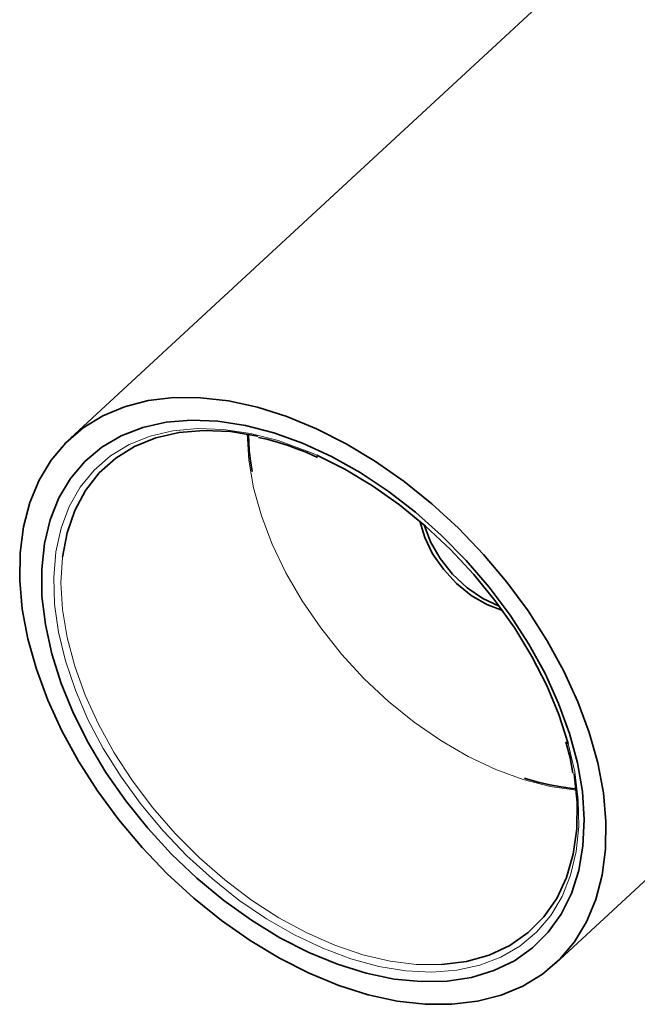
# Model space of a CAD drawing. Extents: x 50 to 2342, y 84 to 1570.
# Tile 20 of 23: x 1953 to 2051, y 705 to 861. Entities that reach past the tile are written whole.
import ezdxf

# ---------------------------------------------------------------- set-up
doc = ezdxf.new("R2010")
doc.units = 0
doc.header["$MEASUREMENT"] = 0
doc.layers.add('Livello 1', color=7, linetype='Continuous', lineweight=0)

msp = doc.modelspace()

# ---------------------------------------------------------------- linework, layer by layer
at = {"layer": 'Livello 1', "color": 18, "lineweight": 35, "true_color": 0x000000}
for points in [[(2127.94, 948.51), (2127.94, 948.51), (1961.26, 794.48), (1961.26, 794.48)], [(2038.22, 711.21), (2038.22, 711.21), (2204.9, 865.24), (2204.9, 865.24)]]:
    msp.add_open_spline(points, degree=3, dxfattribs=at)
for points, knots in [([(1953.23, 771.97), (1953.23, 771.97), (1953.29, 776.35), (1953.29, 776.35), (1953.29, 776.35), (1953.82, 780.48), (1953.82, 780.48), (1953.82, 780.48), (1954.83, 784.33), (1954.83, 784.33), (1954.83, 784.33), (1956.3, 787.85), (1956.3, 787.85), (1956.3, 787.85), (1958.21, 791.02), (1958.21, 791.02), (1958.21, 791.02), (1960.55, 793.8), (1960.55, 793.8), (1960.55, 793.8), (1963.29, 796.15), (1963.29, 796.15), (1963.29, 796.15), (1966.41, 798.06), (1966.41, 798.06), (1966.41, 798.06), (1969.87, 799.51), (1969.87, 799.51), (1969.87, 799.51), (1973.63, 800.47), (1973.63, 800.47), (1973.63, 800.47), (1977.67, 800.95), (1977.67, 800.95), (1977.67, 800.95), (1981.92, 800.94), (1981.92, 800.94), (1981.92, 800.94), (1986.37, 800.43), (1986.37, 800.43), (1986.37, 800.43), (1990.95, 799.43), (1990.95, 799.43), (1990.95, 799.43), (1995.61, 797.96), (1995.61, 797.96), (1995.61, 797.96), (2000.33, 796.02), (2000.33, 796.02), (2000.33, 796.02), (2005.03, 793.64), (2005.03, 793.64), (2005.03, 793.64), (2009.68, 790.84), (2009.68, 790.84), (2009.68, 790.84), (2014.23, 787.65), (2014.23, 787.65), (2014.23, 787.65), (2018.63, 784.11), (2018.63, 784.11), (2018.63, 784.11), (2022.84, 780.24), (2022.84, 780.24), (2022.84, 780.24), (2026.81, 776.09), (2026.81, 776.09), (2026.81, 776.09), (2030.5, 771.7), (2030.5, 771.7), (2030.5, 771.7), (2033.88, 767.12), (2033.88, 767.12), (2033.88, 767.12), (2036.9, 762.4), (2036.9, 762.4), (2036.9, 762.4), (2039.55, 757.57), (2039.55, 757.57), (2039.55, 757.57), (2041.78, 752.7), (2041.78, 752.7), (2041.78, 752.7), (2043.59, 747.83), (2043.59, 747.83), (2043.59, 747.83), (2044.94, 743.01), (2044.94, 743.01), (2044.94, 743.01), (2045.83, 738.29), (2045.83, 738.29), (2045.83, 738.29), (2046.25, 733.72), (2046.25, 733.72), (2046.25, 733.72), (2046.19, 729.34), (2046.19, 729.34), (2046.19, 729.34), (2045.66, 725.21), (2045.66, 725.21), (2045.66, 725.21), (2044.65, 721.36), (2044.65, 721.36), (2044.65, 721.36), (2043.18, 717.84), (2043.18, 717.84), (2043.18, 717.84), (2041.27, 714.67), (2041.27, 714.67), (2041.27, 714.67), (2038.93, 711.9), (2038.93, 711.9), (2038.93, 711.9), (2036.18, 709.54), (2036.18, 709.54), (2036.18, 709.54), (2033.07, 707.63), (2033.07, 707.63), (2033.07, 707.63), (2029.61, 706.18), (2029.61, 706.18), (2029.61, 706.18), (2025.85, 705.22), (2025.85, 705.22), (2025.85, 705.22), (2021.81, 704.74), (2021.81, 704.74), (2021.81, 704.74), (2017.55, 704.75), (2017.55, 704.75), (2017.55, 704.75), (2013.11, 705.26), (2013.11, 705.26), (2013.11, 705.26), (2008.53, 706.26), (2008.53, 706.26), (2008.53, 706.26), (2003.86, 707.73), (2003.86, 707.73), (2003.86, 707.73), (1999.15, 709.67), (1999.15, 709.67), (1999.15, 709.67), (1994.45, 712.05), (1994.45, 712.05), (1994.45, 712.05), (1989.8, 714.85), (1989.8, 714.85), (1989.8, 714.85), (1985.25, 718.04), (1985.25, 718.04), (1985.25, 718.04), (1980.85, 721.59), (1980.85, 721.59), (1980.85, 721.59), (1976.64, 725.45), (1976.64, 725.45), (1976.64, 725.45), (1972.67, 729.6), (1972.67, 729.6), (1972.67, 729.6), (1968.98, 733.99), (1968.98, 733.99), (1968.98, 733.99), (1965.6, 738.57), (1965.6, 738.57), (1965.6, 738.57), (1962.57, 743.3), (1962.57, 743.3), (1962.57, 743.3), (1959.93, 748.12), (1959.93, 748.12), (1959.93, 748.12), (1957.69, 752.99), (1957.69, 752.99), (1957.69, 752.99), (1955.89, 757.87), (1955.89, 757.87), (1955.89, 757.87), (1954.53, 762.69), (1954.53, 762.69), (1954.53, 762.69), (1953.64, 767.41), (1953.64, 767.41), (1953.64, 767.41), (1953.23, 771.97), (1953.23, 771.97)], [0, 0, 0, 0, 1, 1, 1, 2, 2, 2, 3, 3, 3, 4, 4, 4, 5, 5, 5, 6, 6, 6, 7, 7, 7, 8, 8, 8, 9, 9, 9, 10, 10, 10, 11, 11, 11, 12, 12, 12, 13, 13, 13, 14, 14, 14, 15, 15, 15, 16, 16, 16, 17, 17, 17, 18, 18, 18, 19, 19, 19, 20, 20, 20, 21, 21, 21, 22, 22, 22, 23, 23, 23, 24, 24, 24, 25, 25, 25, 26, 26, 26, 27, 27, 27, 28, 28, 28, 29, 29, 29, 30, 30, 30, 31, 31, 31, 32, 32, 32, 33, 33, 33, 34, 34, 34, 35, 35, 35, 36, 36, 36, 37, 37, 37, 38, 38, 38, 39, 39, 39, 40, 40, 40, 41, 41, 41, 42, 42, 42, 43, 43, 43, 44, 44, 44, 45, 45, 45, 46, 46, 46, 47, 47, 47, 48, 48, 48, 49, 49, 49, 50, 50, 50, 51, 51, 51, 52, 52, 52, 53, 53, 53, 54, 54, 54, 55, 55, 55, 56, 56, 56, 57, 57, 57, 58, 58, 58, 59, 59, 59, 60, 60, 60, 61, 61, 61, 62, 62, 62, 62]), ([(1998.1, 793.73), (1998.1, 793.73), (1993.54, 795.38), (1993.54, 795.38), (1993.54, 795.38), (1989.04, 796.55), (1989.04, 796.55), (1989.04, 796.55), (1984.67, 797.22), (1984.67, 797.22), (1984.67, 797.22), (1980.47, 797.39), (1980.47, 797.39), (1980.47, 797.39), (1976.49, 797.05), (1976.49, 797.05), (1976.49, 797.05), (1972.77, 796.22), (1972.77, 796.22), (1972.77, 796.22), (1969.35, 794.89), (1969.35, 794.89), (1969.35, 794.89), (1966.28, 793.09), (1966.28, 793.09), (1966.28, 793.09), (1963.59, 790.83), (1963.59, 790.83), (1963.59, 790.83), (1961.31, 788.14), (1961.31, 788.14), (1961.31, 788.14), (1959.46, 785.04), (1959.46, 785.04), (1959.46, 785.04), (1958.07, 781.59), (1958.07, 781.59), (1958.07, 781.59), (1957.16, 777.81), (1957.16, 777.81), (1957.16, 777.81), (1956.72, 773.75), (1956.72, 773.75), (1956.72, 773.75), (1956.77, 769.45), (1956.77, 769.45), (1956.77, 769.45), (1957.31, 764.96), (1957.31, 764.96), (1957.31, 764.96), (1958.33, 760.33), (1958.33, 760.33), (1958.33, 760.33), (1959.82, 755.62), (1959.82, 755.62), (1959.82, 755.62), (1961.76, 750.88), (1961.76, 750.88), (1961.76, 750.88), (1964.13, 746.16), (1964.13, 746.16), (1964.13, 746.16), (1966.91, 741.52), (1966.91, 741.52), (1966.91, 741.52), (1970.06, 737), (1970.06, 737), (1970.06, 737), (1973.54, 732.66), (1973.54, 732.66), (1973.54, 732.66), (1977.32, 728.56), (1977.32, 728.56), (1977.32, 728.56), (1981.35, 724.72), (1981.35, 724.72), (1981.35, 724.72), (1985.6, 721.21), (1985.6, 721.21), (1985.6, 721.21), (1990, 718.06), (1990, 718.06), (1990, 718.06), (1994.51, 715.3), (1994.51, 715.3), (1994.51, 715.3), (1999.09, 712.96), (1999.09, 712.96), (1999.09, 712.96), (2003.66, 711.08), (2003.66, 711.08), (2003.66, 711.08), (2008.2, 709.67), (2008.2, 709.67), (2008.2, 709.67), (2012.64, 708.75), (2012.64, 708.75), (2012.64, 708.75), (2016.93, 708.33), (2016.93, 708.33), (2016.93, 708.33), (2021.03, 708.41), (2021.03, 708.41), (2021.03, 708.41), (2024.89, 708.99), (2024.89, 708.99), (2024.89, 708.99), (2028.46, 710.08), (2028.46, 710.08), (2028.46, 710.08), (2031.71, 711.65), (2031.71, 711.65), (2031.71, 711.65), (2034.59, 713.68), (2034.59, 713.68), (2034.59, 713.68), (2037.08, 716.16), (2037.08, 716.16), (2037.08, 716.16), (2039.15, 719.05), (2039.15, 719.05), (2039.15, 719.05), (2040.77, 722.33), (2040.77, 722.33), (2040.77, 722.33), (2041.92, 725.96), (2041.92, 725.96), (2041.92, 725.96), (2042.6, 729.88), (2042.6, 729.88), (2042.6, 729.88), (2042.79, 734.07), (2042.79, 734.07), (2042.79, 734.07), (2042.5, 738.47), (2042.5, 738.47), (2042.5, 738.47), (2041.71, 743.03), (2041.71, 743.03), (2041.71, 743.03), (2040.46, 747.71), (2040.46, 747.71), (2040.46, 747.71), (2038.74, 752.44), (2038.74, 752.44), (2038.74, 752.44), (2036.58, 757.18), (2036.58, 757.18), (2036.58, 757.18), (2034, 761.87), (2034, 761.87), (2034, 761.87), (2031.04, 766.45), (2031.04, 766.45), (2031.04, 766.45), (2027.72, 770.89), (2027.72, 770.89), (2027.72, 770.89), (2024.08, 775.11), (2024.08, 775.11), (2024.08, 775.11), (2020.17, 779.09), (2020.17, 779.09), (2020.17, 779.09), (2016.03, 782.77), (2016.03, 782.77), (2016.03, 782.77), (2011.7, 786.11), (2011.7, 786.11), (2011.7, 786.11), (2007.23, 789.07), (2007.23, 789.07), (2007.23, 789.07), (2002.68, 791.62), (2002.68, 791.62), (2002.68, 791.62), (1998.1, 793.73), (1998.1, 793.73)], [0, 0, 0, 0, 1, 1, 1, 2, 2, 2, 3, 3, 3, 4, 4, 4, 5, 5, 5, 6, 6, 6, 7, 7, 7, 8, 8, 8, 9, 9, 9, 10, 10, 10, 11, 11, 11, 12, 12, 12, 13, 13, 13, 14, 14, 14, 15, 15, 15, 16, 16, 16, 17, 17, 17, 18, 18, 18, 19, 19, 19, 20, 20, 20, 21, 21, 21, 22, 22, 22, 23, 23, 23, 24, 24, 24, 25, 25, 25, 26, 26, 26, 27, 27, 27, 28, 28, 28, 29, 29, 29, 30, 30, 30, 31, 31, 31, 32, 32, 32, 33, 33, 33, 34, 34, 34, 35, 35, 35, 36, 36, 36, 37, 37, 37, 38, 38, 38, 39, 39, 39, 40, 40, 40, 41, 41, 41, 42, 42, 42, 43, 43, 43, 44, 44, 44, 45, 45, 45, 46, 46, 46, 47, 47, 47, 48, 48, 48, 49, 49, 49, 50, 50, 50, 51, 51, 51, 52, 52, 52, 53, 53, 53, 54, 54, 54, 55, 55, 55, 56, 56, 56, 57, 57, 57, 58, 58, 58, 59, 59, 59, 59]), ([(1991.03, 794.86), (1991.03, 794.86), (1986.66, 795.57), (1986.66, 795.57), (1986.66, 795.57), (1982.47, 795.76), (1982.47, 795.76), (1982.47, 795.76), (1978.51, 795.43), (1978.51, 795.43), (1978.51, 795.43), (1974.82, 794.57), (1974.82, 794.57), (1974.82, 794.57), (1971.46, 793.2), (1971.46, 793.2), (1971.46, 793.2), (1968.46, 791.34), (1968.46, 791.34), (1968.46, 791.34), (1965.85, 789.01), (1965.85, 789.01), (1965.85, 789.01), (1963.68, 786.23), (1963.68, 786.23), (1963.68, 786.23), (1961.97, 783.05), (1961.97, 783.05), (1961.97, 783.05), (1960.74, 779.51), (1960.74, 779.51), (1960.74, 779.51), (1960, 775.64), (1960, 775.64)], [0, 0, 0, 0, 1, 1, 1, 2, 2, 2, 3, 3, 3, 4, 4, 4, 5, 5, 5, 6, 6, 6, 7, 7, 7, 8, 8, 8, 9, 9, 9, 10, 10, 10, 11, 11, 11, 11]), ([(1990.11, 789.24), (1990.11, 789.24), (1989.84, 790.95), (1989.84, 790.95), (1989.84, 790.95), (1989.66, 792.62), (1989.66, 792.62), (1989.66, 792.62), (1989.53, 795.05), (1989.53, 795.05)], [0, 0, 0, 0, 1, 1, 1, 2, 2, 2, 3, 3, 3, 3]), ([(1991.12, 794.64), (1991.12, 794.64), (1992.42, 794.34), (1992.42, 794.34), (1992.42, 794.34), (1993.74, 793.99), (1993.74, 793.99), (1993.74, 793.99), (1995.67, 793.39), (1995.67, 793.39), (1995.67, 793.39), (1997.61, 792.69), (1997.61, 792.69), (1997.61, 792.69), (1998.24, 792.44), (1998.24, 792.44), (1998.24, 792.44), (1998.87, 792.19), (1998.87, 792.19)], [0, 0, 0, 0, 1, 1, 1, 2, 2, 2, 3, 3, 3, 4, 4, 4, 5, 5, 5, 6, 6, 6, 6]), ([(1998.87, 792.19), (1998.87, 792.19), (1999.68, 791.83), (1999.68, 791.83), (1999.68, 791.83), (2000.49, 791.48), (2000.49, 791.48)], [0, 0, 0, 0, 1, 1, 1, 2, 2, 2, 2]), ([(2000.39, 791.8), (2000.39, 791.8), (2004.83, 789.59), (2004.83, 789.59), (2004.83, 789.59), (2009.21, 786.96), (2009.21, 786.96), (2009.21, 786.96), (2013.5, 783.94), (2013.5, 783.94), (2013.5, 783.94), (2017.64, 780.57), (2017.64, 780.57), (2017.64, 780.57), (2021.57, 776.88), (2021.57, 776.88), (2021.57, 776.88), (2025.27, 772.92), (2025.27, 772.92), (2025.27, 772.92), (2028.68, 768.73), (2028.68, 768.73), (2028.68, 768.73), (2031.77, 764.37), (2031.77, 764.37), (2031.77, 764.37), (2034.5, 759.88), (2034.5, 759.88), (2034.5, 759.88), (2036.84, 755.3), (2036.84, 755.3), (2036.84, 755.3), (2038.76, 750.7), (2038.76, 750.7), (2038.76, 750.7), (2040.25, 746.12), (2040.25, 746.12)], [0, 0, 0, 0, 1, 1, 1, 2, 2, 2, 3, 3, 3, 4, 4, 4, 5, 5, 5, 6, 6, 6, 7, 7, 7, 8, 8, 8, 9, 9, 9, 10, 10, 10, 11, 11, 11, 12, 12, 12, 12]), ([(2029.84, 767.17), (2029.84, 767.17), (2027.34, 768.12), (2027.34, 768.12), (2027.34, 768.12), (2024.86, 769.59), (2024.86, 769.59), (2024.86, 769.59), (2022.53, 771.48), (2022.53, 771.48), (2022.53, 771.48), (2020.46, 773.72), (2020.46, 773.72), (2020.46, 773.72), (2018.75, 776.19), (2018.75, 776.19), (2018.75, 776.19), (2017.49, 778.78), (2017.49, 778.78), (2017.49, 778.78), (2016.73, 781.34), (2016.73, 781.34)], [0, 0, 0, 0, 1, 1, 1, 2, 2, 2, 3, 3, 3, 4, 4, 4, 5, 5, 5, 6, 6, 6, 7, 7, 7, 7]), ([(2017.4, 780.77), (2017.4, 780.77), (2018.4, 778.08), (2018.4, 778.08), (2018.4, 778.08), (2019.92, 775.43), (2019.92, 775.43), (2019.92, 775.43), (2021.89, 772.97), (2021.89, 772.97), (2021.89, 772.97), (2024.2, 770.81), (2024.2, 770.81), (2024.2, 770.81), (2026.72, 769.09), (2026.72, 769.09), (2026.72, 769.09), (2029.32, 767.89), (2029.32, 767.89)], [0, 0, 0, 0, 1, 1, 1, 2, 2, 2, 3, 3, 3, 4, 4, 4, 5, 5, 5, 6, 6, 6, 6]), ([(2039.88, 746.34), (2039.88, 746.34), (2040.54, 743.83), (2040.54, 743.83), (2040.54, 743.83), (2040.98, 741.38), (2040.98, 741.38)], [0, 0, 0, 0, 1, 1, 1, 2, 2, 2, 2]), ([(2020.21, 711.03), (2020.21, 711.03), (2024.12, 711.53), (2024.12, 711.53), (2024.12, 711.53), (2027.74, 712.55), (2027.74, 712.55), (2027.74, 712.55), (2031.01, 714.08), (2031.01, 714.08), (2031.01, 714.08), (2033.91, 716.11), (2033.91, 716.11), (2033.91, 716.11), (2036.39, 718.6), (2036.39, 718.6), (2036.39, 718.6), (2038.43, 721.53), (2038.43, 721.53), (2038.43, 721.53), (2039.99, 724.86), (2039.99, 724.86), (2039.99, 724.86), (2041.06, 728.55), (2041.06, 728.55), (2041.06, 728.55), (2041.62, 732.55), (2041.62, 732.55), (2041.62, 732.55), (2041.67, 736.8), (2041.67, 736.8), (2041.67, 736.8), (2041.21, 741.27), (2041.21, 741.27)], [0, 0, 0, 0, 1, 1, 1, 2, 2, 2, 3, 3, 3, 4, 4, 4, 5, 5, 5, 6, 6, 6, 7, 7, 7, 8, 8, 8, 9, 9, 9, 10, 10, 10, 11, 11, 11, 11]), ([(2041.35, 738.91), (2041.35, 738.91), (2040.93, 738.96), (2040.93, 738.96), (2040.93, 738.96), (2039.14, 739.22), (2039.14, 739.22), (2039.14, 739.22), (2037.34, 739.54), (2037.34, 739.54), (2037.34, 739.54), (2035.51, 739.95), (2035.51, 739.95), (2035.51, 739.95), (2033.65, 740.5), (2033.65, 740.5), (2033.65, 740.5), (2033.49, 740.56), (2033.49, 740.56), (2033.49, 740.56), (2033.33, 740.61), (2033.33, 740.61)], [0, 0, 0, 0, 1, 1, 1, 2, 2, 2, 3, 3, 3, 4, 4, 4, 5, 5, 5, 6, 6, 6, 7, 7, 7, 7])]:
    msp.add_open_spline(points, degree=3, knots=knots, dxfattribs=at)
at = {"layer": 'Livello 1', "color": 18, "lineweight": 18, "true_color": 0x000000}
for points, knots in [([(2040.25, 746.12), (2040.25, 746.12), (2041.29, 741.58), (2041.29, 741.58), (2041.29, 741.58), (2041.85, 737.17), (2041.85, 737.17), (2041.85, 737.17), (2041.93, 732.94), (2041.93, 732.94), (2041.93, 732.94), (2041.53, 728.95), (2041.53, 728.95), (2041.53, 728.95), (2040.64, 725.23), (2040.64, 725.23), (2040.64, 725.23), (2039.29, 721.84), (2039.29, 721.84), (2039.29, 721.84), (2037.48, 718.81), (2037.48, 718.81), (2037.48, 718.81), (2035.24, 716.17), (2035.24, 716.17), (2035.24, 716.17), (2032.6, 713.97), (2032.6, 713.97), (2032.6, 713.97), (2029.58, 712.21), (2029.58, 712.21), (2029.58, 712.21), (2026.22, 710.93), (2026.22, 710.93), (2026.22, 710.93), (2022.56, 710.14), (2022.56, 710.14), (2022.56, 710.14), (2018.64, 709.85), (2018.64, 709.85), (2018.64, 709.85), (2014.5, 710.05), (2014.5, 710.05), (2014.5, 710.05), (2010.2, 710.76), (2010.2, 710.76), (2010.2, 710.76), (2005.79, 711.95), (2005.79, 711.95), (2005.79, 711.95), (2001.31, 713.63), (2001.31, 713.63), (2001.31, 713.63), (1996.82, 715.76), (1996.82, 715.76), (1996.82, 715.76), (1992.37, 718.32), (1992.37, 718.32), (1992.37, 718.32), (1988.01, 721.28), (1988.01, 721.28), (1988.01, 721.28), (1983.8, 724.62), (1983.8, 724.62), (1983.8, 724.62), (1979.77, 728.28), (1979.77, 728.28), (1979.77, 728.28), (1975.99, 732.23), (1975.99, 732.23), (1975.99, 732.23), (1972.49, 736.42), (1972.49, 736.42), (1972.49, 736.42), (1969.31, 740.8), (1969.31, 740.8), (1969.31, 740.8), (1966.49, 745.32), (1966.49, 745.32), (1966.49, 745.32), (1964.06, 749.93), (1964.06, 749.93), (1964.06, 749.93), (1962.06, 754.58), (1962.06, 754.58), (1962.06, 754.58), (1960.5, 759.21), (1960.5, 759.21), (1960.5, 759.21), (1959.4, 763.77), (1959.4, 763.77), (1959.4, 763.77), (1958.77, 768.2), (1958.77, 768.2), (1958.77, 768.2), (1958.63, 772.45), (1958.63, 772.45), (1958.63, 772.45), (1958.98, 776.48), (1958.98, 776.48), (1958.98, 776.48), (1959.8, 780.23), (1959.8, 780.23), (1959.8, 780.23), (1961.1, 783.67), (1961.1, 783.67), (1961.1, 783.67), (1962.85, 786.75), (1962.85, 786.75), (1962.85, 786.75), (1965.03, 789.43), (1965.03, 789.43), (1965.03, 789.43), (1967.63, 791.7), (1967.63, 791.7), (1967.63, 791.7), (1970.6, 793.51), (1970.6, 793.51), (1970.6, 793.51), (1973.92, 794.85), (1973.92, 794.85), (1973.92, 794.85), (1977.55, 795.7), (1977.55, 795.7), (1977.55, 795.7), (1981.44, 796.06), (1981.44, 796.06), (1981.44, 796.06), (1985.55, 795.92), (1985.55, 795.92), (1985.55, 795.92), (1989.83, 795.27), (1989.83, 795.27), (1989.83, 795.27), (1994.23, 794.14), (1994.23, 794.14), (1994.23, 794.14), (1998.7, 792.53), (1998.7, 792.53)], [0, 0, 0, 0, 1, 1, 1, 2, 2, 2, 3, 3, 3, 4, 4, 4, 5, 5, 5, 6, 6, 6, 7, 7, 7, 8, 8, 8, 9, 9, 9, 10, 10, 10, 11, 11, 11, 12, 12, 12, 13, 13, 13, 14, 14, 14, 15, 15, 15, 16, 16, 16, 17, 17, 17, 18, 18, 18, 19, 19, 19, 20, 20, 20, 21, 21, 21, 22, 22, 22, 23, 23, 23, 24, 24, 24, 25, 25, 25, 26, 26, 26, 27, 27, 27, 28, 28, 28, 29, 29, 29, 30, 30, 30, 31, 31, 31, 32, 32, 32, 33, 33, 33, 34, 34, 34, 35, 35, 35, 36, 36, 36, 37, 37, 37, 38, 38, 38, 39, 39, 39, 40, 40, 40, 41, 41, 41, 42, 42, 42, 43, 43, 43, 44, 44, 44, 45, 45, 45, 46, 46, 46, 46]), ([(2041.53, 738.71), (2041.53, 738.71), (2037.38, 739.3), (2037.38, 739.3), (2037.38, 739.3), (2033.11, 740.4), (2033.11, 740.4), (2033.11, 740.4), (2028.76, 741.98), (2028.76, 741.98), (2028.76, 741.98), (2024.39, 744.04), (2024.39, 744.04), (2024.39, 744.04), (2020.07, 746.55), (2020.07, 746.55), (2020.07, 746.55), (2015.84, 749.47), (2015.84, 749.47), (2015.84, 749.47), (2011.77, 752.76), (2011.77, 752.76), (2011.77, 752.76), (2007.91, 756.38), (2007.91, 756.38), (2007.91, 756.38), (2004.3, 760.28), (2004.3, 760.28), (2004.3, 760.28), (2000.99, 764.42), (2000.99, 764.42), (2000.99, 764.42), (1998.03, 768.74), (1998.03, 768.74), (1998.03, 768.74), (1995.46, 773.18), (1995.46, 773.18), (1995.46, 773.18), (1993.3, 777.69), (1993.3, 777.69), (1993.3, 777.69), (1991.59, 782.2), (1991.59, 782.2), (1991.59, 782.2), (1990.35, 786.66), (1990.35, 786.66), (1990.35, 786.66), (1989.6, 791.01), (1989.6, 791.01), (1989.6, 791.01), (1989.34, 795.2), (1989.34, 795.2)], [0, 0, 0, 0, 1, 1, 1, 2, 2, 2, 3, 3, 3, 4, 4, 4, 5, 5, 5, 6, 6, 6, 7, 7, 7, 8, 8, 8, 9, 9, 9, 10, 10, 10, 11, 11, 11, 12, 12, 12, 13, 13, 13, 14, 14, 14, 15, 15, 15, 16, 16, 16, 17, 17, 17, 17]), ([(1998.7, 792.53), (1998.7, 792.53), (1999.55, 792.17), (1999.55, 792.17), (1999.55, 792.17), (2000.39, 791.8), (2000.39, 791.8)], [0, 0, 0, 0, 1, 1, 1, 2, 2, 2, 2]), ([(1960, 775.64), (1960, 775.64), (1959.77, 771.59), (1959.77, 771.59), (1959.77, 771.59), (1960.02, 767.34), (1960.02, 767.34), (1960.02, 767.34), (1960.75, 762.91), (1960.75, 762.91), (1960.75, 762.91), (1961.96, 758.38), (1961.96, 758.38), (1961.96, 758.38), (1963.62, 753.79), (1963.62, 753.79), (1963.62, 753.79), (1965.71, 749.19), (1965.71, 749.19), (1965.71, 749.19), (1968.22, 744.64), (1968.22, 744.64), (1968.22, 744.64), (1971.12, 740.2), (1971.12, 740.2), (1971.12, 740.2), (1974.36, 735.91), (1974.36, 735.91), (1974.36, 735.91), (1977.91, 731.82), (1977.91, 731.82), (1977.91, 731.82), (1981.74, 727.99), (1981.74, 727.99), (1981.74, 727.99), (1985.78, 724.46), (1985.78, 724.46), (1985.78, 724.46), (1990.01, 721.27), (1990.01, 721.27), (1990.01, 721.27), (1994.36, 718.46), (1994.36, 718.46), (1994.36, 718.46), (1998.78, 716.06), (1998.78, 716.06), (1998.78, 716.06), (2003.23, 714.1), (2003.23, 714.1), (2003.23, 714.1), (2007.65, 712.6), (2007.65, 712.6), (2007.65, 712.6), (2011.99, 711.58), (2011.99, 711.58), (2011.99, 711.58), (2016.19, 711.06), (2016.19, 711.06), (2016.19, 711.06), (2020.21, 711.03), (2020.21, 711.03)], [0, 0, 0, 0, 1, 1, 1, 2, 2, 2, 3, 3, 3, 4, 4, 4, 5, 5, 5, 6, 6, 6, 7, 7, 7, 8, 8, 8, 9, 9, 9, 10, 10, 10, 11, 11, 11, 12, 12, 12, 13, 13, 13, 14, 14, 14, 15, 15, 15, 16, 16, 16, 17, 17, 17, 18, 18, 18, 19, 19, 19, 20, 20, 20, 20])]:
    msp.add_open_spline(points, degree=3, knots=knots, dxfattribs=at)

doc.saveas('drawing.dxf')
